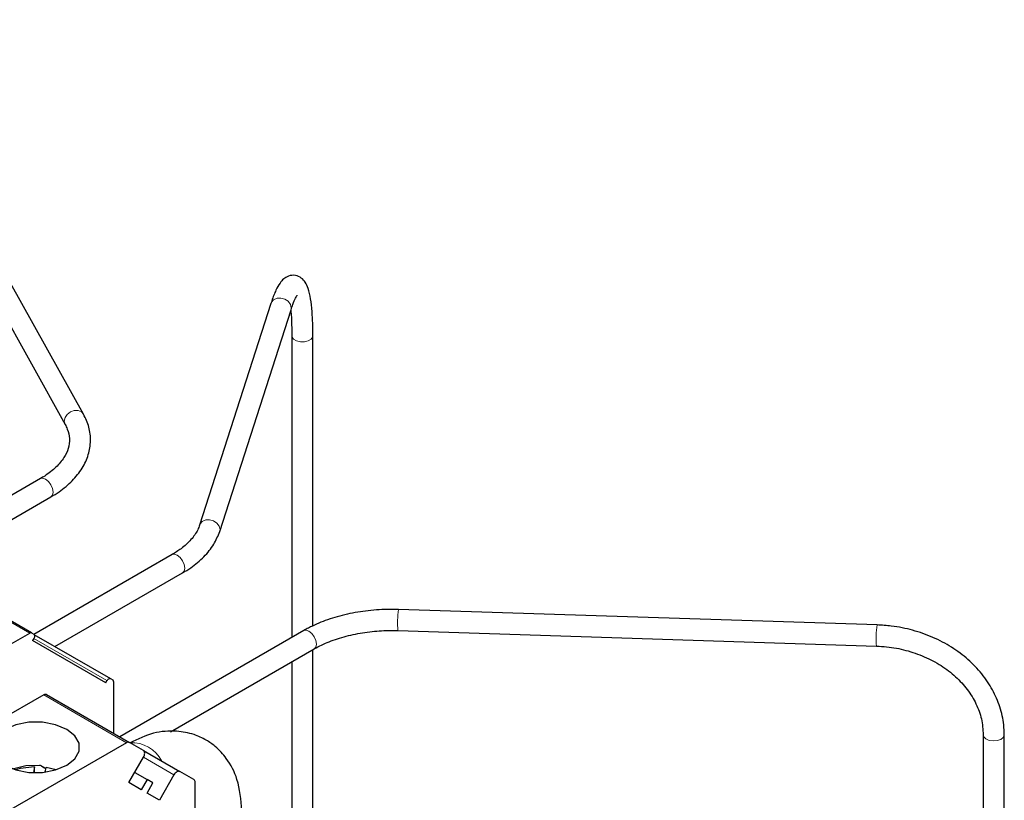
# Model space of a CAD drawing. Header units: millimetres. Extents: x 5 to 418, y 2 to 292.
# Tile 34 of 51: x 276 to 298, y 125 to 143. Entities that reach past the tile are written whole.
import ezdxf

# ---------------------------------------------------------------- set-up
doc = ezdxf.new("R2010")
doc.units = ezdxf.units.MM

msp = doc.modelspace()

# ---------------------------------------------------------------- linework, layer by layer
at = {"color": 7, "linetype": 'Continuous', "lineweight": 25}
for p, q in [((277.15, 133.8851), (272.1311, 142.8654)), ((271.7121, 142.6313), (276.731, 133.6509)), ((281.4182, 136.4054), (279.7941, 131.3569)), ((280.251, 131.2099), (281.8752, 136.2584)), ((281.8936, 135.668), (281.8936, 128.7967)), ((282.3736, 129.0568), (282.3736, 135.668)), ((276.1682, 132.4146), (273.0227, 130.5987)), ((273.5027, 130.3216), (276.4082, 131.9989)), ((275.9654, 128.8999), (272.9673, 130.6307)), ((279.1664, 130.6838), (276.0205, 128.8678)), ((276.5006, 128.5907), (279.4063, 130.2681)), ((295.2238, 129.0819), (284.3267, 129.4336)), ((282.1645, 128.9531), (277.9765, 126.5354)), ((284.3112, 128.9538), (295.2083, 128.6021)), ((275.5008, 128.6509), (275.9254, 128.896)), ((275.9654, 128.8999), (276.0183, 128.8694)), ((276.0183, 128.777), (275.9916, 128.7308)), ((277.6583, 127.7684), (275.9916, 128.7308)), ((276.0189, 128.8687), (277.765, 127.8607)), ((279.1347, 126.6497), (282.4045, 128.5374)), ((282.3736, 119.6611), (282.3736, 128.5196)), ((281.8936, 128.2425), (281.8936, 119.9382)), ((277.6583, 127.7684), (277.685, 127.8146)), ((277.765, 127.8607), (277.8179, 127.8302)), ((277.8344, 127.7936), (277.8344, 126.6172)), ((276.2441, 127.4904), (268.3373, 122.926)), ((276.3108, 127.497), (278.1964, 126.4085)), ((297.6386, 126.5787), (297.6386, 106.524)), ((298.1186, 106.6544), (298.1186, 126.5787)), ((278.1297, 126.4019), (270.223, 121.8374)), ((278.5169, 126.2234), (278.1964, 126.4085)), ((278.1836, 125.4921), (278.5169, 126.0694)), ((278.5199, 126.2215), (279.3436, 125.746)), ((276.0344, 125.8555), (276.0077, 125.7203)), ((276.0344, 125.7197), (276.0344, 125.8555)), ((276.2944, 125.8128), (276.1582, 125.8915)), ((276.2786, 125.7332), (276.2994, 125.838)), ((276.5244, 125.7849), (276.2994, 125.838)), ((278.3169, 125.723), (278.5969, 125.5613)), ((278.5969, 125.5613), (278.4636, 125.3304)), ((278.7303, 125.4843), (278.5969, 125.5613)), ((279.2103, 125.669), (278.8769, 125.0917)), ((279.6642, 125.5609), (279.3436, 125.746)), ((278.4636, 125.3304), (278.1836, 125.4921)), ((278.5969, 125.2534), (278.7303, 125.4843)), ((279.6918, 118.2878), (279.6918, 125.4998)), ((278.8769, 125.0917), (278.5969, 125.2534))]:
    msp.add_line(p, q, dxfattribs=at)
at = {"color": 7, "linetype": 'Continuous', "lineweight": 18}
for p, q in [((275.9254, 128.896), (272.9273, 130.6268)), ((276.0182, 128.7768), (277.685, 127.8146)), ((278.1297, 126.4019), (276.2441, 127.4904)), ((279.2103, 125.669), (278.5169, 126.0693))]:
    msp.add_line(p, q, dxfattribs=at)
at = {"color": 7, "linetype": 'Continuous', "lineweight": 18, "flags": 128}
for points in [[(281.4182, 136.4054), (281.4287, 136.4303), (281.4799, 136.4883), (281.5564, 136.5226), (281.6467, 136.5279), (281.737, 136.5033), (281.8136, 136.4526), (281.8647, 136.3835), (281.8827, 136.3066), (281.8752, 136.2584)], [(282.3736, 135.668), (282.3696, 135.6427), (282.3349, 135.5925), (282.2695, 135.5538), (282.1835, 135.5325), (282.0898, 135.5318), (282.0029, 135.5518), (281.9358, 135.5896), (281.8989, 135.6392), (281.8936, 135.668)], [(276.7121, 133.7255), (276.7294, 133.8037), (276.779, 133.8765), (276.8531, 133.9328), (276.9405, 133.964), (277.0279, 133.9653), (277.102, 133.9367), (277.15, 133.885)], [(276.7296, 133.6534), (276.7294, 133.6537), (276.7121, 133.7255)], [(276.1682, 132.4146), (276.2233, 132.4253), (276.2882, 132.4028), (276.3532, 132.3503), (276.4082, 132.2761), (276.445, 132.1913), (276.4579, 132.1088), (276.445, 132.0413), (276.4082, 131.9989), (276.4082, 131.9989)], [(279.7949, 131.3592), (279.8046, 131.3818), (279.8557, 131.4399), (279.9323, 131.4742), (280.0226, 131.4794), (280.1129, 131.4548), (280.1894, 131.4041), (280.2406, 131.3351), (280.2585, 131.2581), (280.251, 131.2099)], [(279.1664, 130.6838), (279.2214, 130.6945), (279.2864, 130.672), (279.3513, 130.6196), (279.4064, 130.5453), (279.4431, 130.4605), (279.4561, 130.378), (279.4431, 130.3105), (279.4064, 130.2682), (279.4063, 130.2681)], [(282.1645, 128.9531), (282.2195, 128.9638), (282.2845, 128.9412), (282.3494, 128.8888), (282.4045, 128.8145), (282.4413, 128.7297), (282.4542, 128.6472), (282.4413, 128.5797), (282.4045, 128.5374), (282.4045, 128.5374)], [(298.1186, 126.5786), (298.1182, 126.5709), (298.0948, 126.5186), (298.0385, 126.4754), (297.9579, 126.4479), (297.8652, 126.4403), (297.7745, 126.4538), (297.6996, 126.4863), (297.652, 126.5329), (297.6386, 126.5778)]]:
    msp.add_lwpolyline(points, dxfattribs=at)
at = {"color": 7, "linetype": 'Continuous', "lineweight": 25, "flags": 128}
for points in [[(275.3548, 125.8885), (275.608, 125.7824), (275.9055, 125.7266), (276.2184, 125.7266), (276.5159, 125.7824), (276.7691, 125.8885), (276.953, 126.0347), (277.0496, 126.2064), (277.0496, 126.3871), (276.953, 126.5588), (276.7691, 126.705), (276.5159, 126.8111), (276.2184, 126.8669), (275.9055, 126.8669), (275.608, 126.8111), (275.3548, 126.705), (275.1709, 126.5588), (275.0743, 126.3871), (275.0743, 126.2064), (275.1709, 126.0347), (275.3548, 125.8885)], [(278.5169, 126.0694), (278.5287, 126.0927), (278.5374, 126.1165), (278.5427, 126.1401), (278.5445, 126.1623), (278.5427, 126.1825), (278.5374, 126.1999), (278.5287, 126.2137), (278.5169, 126.2234)], [(275.533, 125.8068), (275.8335, 125.8789), (276.1583, 125.8915)], [(276.0344, 125.8555), (275.7103, 125.816), (275.5995, 125.7849)], [(279.3436, 125.746), (279.3293, 125.7513), (279.313, 125.7519), (279.2953, 125.7479), (279.2769, 125.7394), (279.2585, 125.7267), (279.2409, 125.7103), (279.2246, 125.6908), (279.2103, 125.669)]]:
    msp.add_lwpolyline(points, dxfattribs=at)
at = {"color": 7, "linetype": 'Continuous', "lineweight": 18}
for centre, radius, start, end in [((286.1449, 129.1348), 1.8425, 170.66724, 185.63586), ((297.0419, 128.7831), 1.8425, 170.66724, 185.63586), ((278.2511, 125.6406), 0.7619, 26.80144, 93.20394)]:
    msp.add_arc(centre, radius, start, end, dxfattribs=at)
at = {"color": 7, "linetype": 'Continuous', "lineweight": 25}
for centre, start, end in [((276.2831, 127.4359), 65.68605, 125.61817), ((278.1688, 126.3474), 65.68605, 125.61817), ((279.625, 125.5064), 354.37962, 54.30196)]:
    msp.add_arc(centre, 0.0671, start, end, dxfattribs=at)
msp.add_ellipse((276.062, 125.9472), major_axis=(1, -0.5774), ratio=0.0000704, start_param=4.8089587, end_param=4.9470473, dxfattribs=at)
for points, knots in [([(282.3736, 135.668), (282.3732, 135.736), (282.3719, 135.9352), (282.3575, 136.2279), (282.324, 136.5216), (282.2757, 136.7315), (282.2127, 136.876), (282.122, 136.9863), (281.9758, 137.058), (281.8114, 137.0368), (281.6982, 136.9597), (281.6109, 136.8565), (281.5268, 136.7037), (281.4615, 136.5375), (281.4244, 136.4242), (281.4182, 136.4054)], [0, 0, 0, 0, 0.0566911, 0.1659984, 0.2767146, 0.3912397, 0.474515, 0.5341678, 0.591595, 0.653001, 0.7091194, 0.7741035, 0.868755, 0.9782459, 1, 1, 1, 1]), ([(281.8752, 136.2584), (281.8893, 136.3004), (281.9262, 136.41), (281.9762, 136.528), (282.0212, 136.5966), (282.0191, 136.5946), (282.0185, 136.5939)], [0, 0, 0, 0, 0.2153265, 0.5622328, 0.8600328, 1, 1, 1, 1]), ([(281.8693, 136.2402), (281.8726, 136.2106), (281.8848, 136.1006), (281.8921, 135.9003), (281.8933, 135.7255), (281.8936, 135.668)], [0, 0, 0, 0, 0.198344, 0.7361872, 1, 1, 1, 1]), ([(276.4082, 131.9989), (276.4708, 132.0371), (276.652, 132.1478), (276.904, 132.3611), (277.1311, 132.6453), (277.273, 132.9543), (277.3228, 133.2724), (277.2889, 133.5897), (277.1967, 133.7858), (277.15, 133.8851)], [0, 0, 0, 0, 0.0834182, 0.2415057, 0.3993807, 0.5543418, 0.7043284, 0.8502778, 1, 1, 1, 1]), ([(276.731, 133.6509), (276.7491, 133.615), (276.8043, 133.5056), (276.8403, 133.3228), (276.8148, 133.1089), (276.7131, 132.888), (276.535, 132.6734), (276.3354, 132.5147), (276.2013, 132.4344), (276.1682, 132.4146)], [0, 0, 0, 0, 0.0846911, 0.2579442, 0.4396779, 0.6030948, 0.7772496, 0.9451038, 1, 1, 1, 1]), ([(279.7941, 131.3569), (279.7809, 131.3213), (279.7401, 131.2114), (279.6128, 131.0271), (279.4074, 130.8341), (279.2369, 130.7278), (279.1664, 130.6838)], [0, 0, 0, 0, 0.15370503, 0.47407956, 0.78223296, 1, 1, 1, 1]), ([(279.4063, 130.2681), (279.469, 130.3064), (279.6503, 130.417), (279.901, 130.6305), (280.1286, 130.9079), (280.2114, 131.1121), (280.251, 131.2099)], [0, 0, 0, 0, 0.1531419, 0.4433643, 0.7331966, 1, 1, 1, 1]), ([(284.3267, 129.4336), (284.2396, 129.435), (283.9879, 129.439), (283.5719, 129.4071), (283.0954, 129.3221), (282.6569, 129.1904), (282.3531, 129.0585), (282.2007, 128.9733), (282.1645, 128.9531)], [0, 0, 0, 0, 0.1103888, 0.3191722, 0.5284063, 0.7382183, 0.9378218, 1, 1, 1, 1]), ([(282.4045, 128.5374), (282.4592, 128.5672), (282.619, 128.6545), (282.9282, 128.7757), (283.3368, 128.8828), (283.7689, 128.9449), (284.0985, 128.9591), (284.2764, 128.9547), (284.3112, 128.9538)], [0, 0, 0, 0, 0.1100822, 0.321762, 0.5343457, 0.7476768, 0.9505812, 1, 1, 1, 1]), ([(298.1186, 126.5787), (298.1159, 126.6554), (298.1086, 126.8695), (298.03, 127.2186), (297.8613, 127.6108), (297.6154, 127.9757), (297.3003, 128.3031), (296.9244, 128.5834), (296.4983, 128.8089), (296.0346, 128.9713), (295.6037, 129.0592), (295.3311, 129.0755), (295.2238, 129.0819)], [0, 0, 0, 0, 0.0599108, 0.167164, 0.2746454, 0.3826014, 0.4911144, 0.6001114, 0.7094539, 0.819014, 0.9287083, 1, 1, 1, 1]), ([(295.2083, 128.6021), (295.2849, 128.5979), (295.5111, 128.5854), (295.8828, 128.5146), (296.3033, 128.3696), (296.6859, 128.1656), (297.0173, 127.9112), (297.2873, 127.6156), (297.4854, 127.2891), (297.6141, 126.9393), (297.6303, 126.7002), (297.6386, 126.5787)], [0, 0, 0, 0, 0.0597363, 0.1764859, 0.293277, 0.409983, 0.5266505, 0.6434084, 0.7605062, 0.8783147, 1, 1, 1, 1]), ([(280.7564, 124.859), (280.7347, 125.1035), (280.6957, 125.5442), (280.444, 126.0162), (280.1906, 126.2934), (279.9307, 126.4773), (279.6401, 126.6088), (279.2393, 126.6828), (278.7392, 126.6497), (278.387, 126.4843), (278.2092, 126.4008)], [0, 0, 0, 0, 0.1838533, 0.3314037, 0.4373553, 0.5068373, 0.5938953, 0.7096691, 0.8534456, 1, 1, 1, 1])]:
    msp.add_open_spline(points, degree=3, knots=knots, dxfattribs=at)
for points in [[(275.9654, 128.8999), (275.9626, 128.9012), (275.9571, 128.9037), (275.9472, 128.9039), (275.9365, 128.9017), (275.9291, 128.8979), (275.9254, 128.896)], [(276.0183, 128.8694), (276.0229, 128.8653), (276.0322, 128.8572), (276.0362, 128.8335), (276.0322, 128.8053), (276.0229, 128.7864), (276.0183, 128.777)], [(277.685, 127.8146), (277.6908, 127.8233), (277.7025, 127.8407), (277.725, 127.8583), (277.7474, 127.8667), (277.7591, 127.8627), (277.765, 127.8607)], [(277.8344, 127.7936), (277.8342, 127.7977), (277.8338, 127.806), (277.8304, 127.8164), (277.8253, 127.8249), (277.8203, 127.8284), (277.8179, 127.8302)]]:
    msp.add_open_spline(points, degree=3, dxfattribs=at)

doc.saveas('drawing.dxf')
